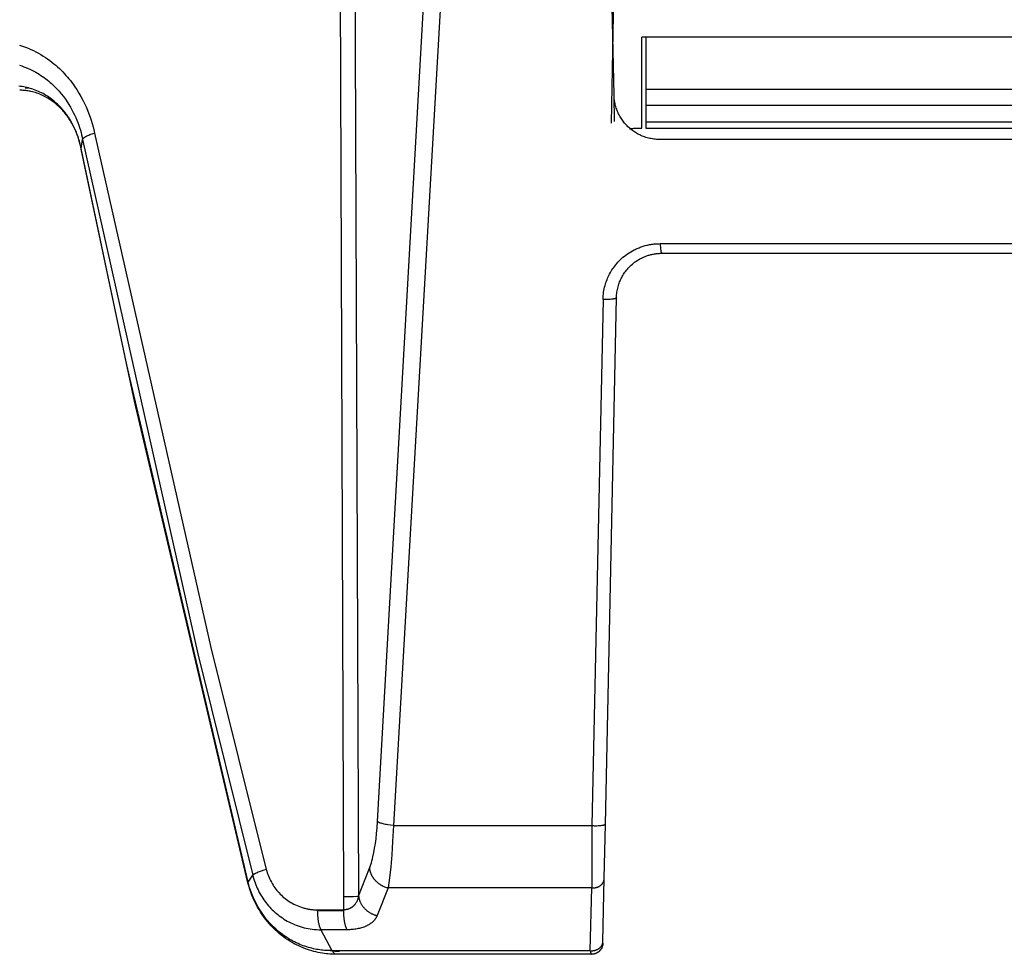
# Model space of a CAD drawing. Header units: millimetres. Extents: x -5878 to -4878, y 4408 to 5408.
# Tile 67 of 119: x -5220 to -5177, y 4846 to 4887. Entities that reach past the tile are written whole.
import ezdxf

# ---------------------------------------------------------------- set-up
doc = ezdxf.new("R2010")
doc.units = ezdxf.units.MM
doc.layers.add('SHOW Mini_Safetyfree Holder', color=7, linetype='Continuous', true_color=0x000000)

msp = doc.modelspace()

# ---------------------------------------------------------------- linework, layer by layer
at = {"layer": 'SHOW Mini_Safetyfree Holder', "color": 18, "lineweight": -3, "true_color": 0x000000}
for points in [[(-5206.184, 4848.63), (-5206.409, 4908.276)], [(-5205.78, 4908.413), (-5205.533, 4848.648)], [(-5194.252, 4892.908), (-5194.432, 4882.612)], [(-5204.7, 4851.921), (-5202.644, 4888.537)], [(-5201.914, 4888.363), (-5204.008, 4851.747)], [(-5194.311, 4883.854), (-5194.406, 4888.363)], [(-5193.098, 4882.396), (-5193.097, 4886.396)], [(-5161.235, 4886.396), (-5193.097, 4886.396)], [(-5192.916, 4886.396), (-5192.916, 4884.096)], [(-5220.426, 4886.043), (-5220.299, 4886.001), (-5220.175, 4885.955), (-5220.054, 4885.907), (-5219.936, 4885.855), (-5219.821, 4885.801), (-5219.71, 4885.745), (-5219.601, 4885.686), (-5219.496, 4885.625), (-5219.394, 4885.563), (-5219.294, 4885.498), (-5219.198, 4885.432), (-5219.105, 4885.365), (-5219.015, 4885.296), (-5218.927, 4885.226), (-5218.842, 4885.155), (-5218.76, 4885.082), (-5218.681, 4885.009), (-5218.605, 4884.935), (-5218.53, 4884.861), (-5218.459, 4884.786), (-5218.39, 4884.71), (-5218.323, 4884.633), (-5218.259, 4884.557), (-5218.197, 4884.48), (-5218.137, 4884.403), (-5218.079, 4884.325), (-5218.024, 4884.248), (-5217.971, 4884.17), (-5217.919, 4884.093), (-5217.822, 4883.937), (-5217.732, 4883.783), (-5217.65, 4883.629), (-5217.574, 4883.477), (-5217.504, 4883.326), (-5217.44, 4883.176), (-5217.382, 4883.028), (-5217.329, 4882.882), (-5217.282, 4882.737), (-5217.239, 4882.594), (-5217.202, 4882.454), (-5217.168, 4882.315), (-5217.139, 4882.178)], [(-5220.43, 4885.159), (-5220.334, 4885.128), (-5220.24, 4885.094), (-5220.149, 4885.058), (-5220.059, 4885.021), (-5219.972, 4884.981), (-5219.886, 4884.94), (-5219.803, 4884.897), (-5219.722, 4884.853), (-5219.643, 4884.807), (-5219.566, 4884.761), (-5219.492, 4884.712), (-5219.419, 4884.663), (-5219.348, 4884.613), (-5219.279, 4884.562), (-5219.212, 4884.51), (-5219.147, 4884.458), (-5219.084, 4884.404), (-5219.023, 4884.35), (-5218.964, 4884.295), (-5218.906, 4884.24), (-5218.85, 4884.184), (-5218.796, 4884.128), (-5218.743, 4884.072), (-5218.692, 4884.015), (-5218.643, 4883.957), (-5218.595, 4883.9), (-5218.504, 4883.784), (-5218.419, 4883.668), (-5218.339, 4883.551), (-5218.264, 4883.435), (-5218.194, 4883.318), (-5218.129, 4883.202), (-5218.069, 4883.087), (-5218.013, 4882.972), (-5217.962, 4882.859), (-5217.914, 4882.747), (-5217.87, 4882.636), (-5217.83, 4882.526), (-5217.794, 4882.418), (-5217.76, 4882.311), (-5217.73, 4882.205), (-5217.704, 4882.101), (-5217.68, 4881.998), (-5217.659, 4881.897)], [(-5217.725, 4881.495), (-5217.738, 4881.562), (-5217.752, 4881.629), (-5217.767, 4881.695), (-5217.784, 4881.761), (-5217.801, 4881.827), (-5217.82, 4881.892), (-5217.84, 4881.957), (-5217.862, 4882.021), (-5217.884, 4882.085), (-5217.907, 4882.148), (-5217.932, 4882.211), (-5217.958, 4882.273), (-5217.984, 4882.335), (-5218.012, 4882.396), (-5218.041, 4882.456), (-5218.07, 4882.515), (-5218.101, 4882.574), (-5218.132, 4882.632), (-5218.165, 4882.689), (-5218.198, 4882.745), (-5218.232, 4882.8), (-5218.267, 4882.855), (-5218.303, 4882.909), (-5218.34, 4882.962), (-5218.378, 4883.014), (-5218.417, 4883.065), (-5218.456, 4883.116), (-5218.497, 4883.166), (-5218.539, 4883.215), (-5218.582, 4883.264), (-5218.626, 4883.312), (-5218.672, 4883.359), (-5218.718, 4883.406), (-5218.766, 4883.452), (-5218.816, 4883.498), (-5218.866, 4883.542), (-5218.919, 4883.587), (-5218.973, 4883.63), (-5219.029, 4883.673), (-5219.086, 4883.714), (-5219.145, 4883.755), (-5219.207, 4883.796), (-5219.269, 4883.835), (-5219.334, 4883.873), (-5219.399, 4883.909), (-5219.466, 4883.944), (-5219.534, 4883.978), (-5219.604, 4884.009), (-5219.674, 4884.039), (-5219.745, 4884.067), (-5219.817, 4884.093), (-5219.889, 4884.117), (-5219.961, 4884.139), (-5220.033, 4884.159), (-5220.105, 4884.177), (-5220.177, 4884.193), (-5220.248, 4884.206), (-5220.318, 4884.218), (-5220.388, 4884.228), (-5220.458, 4884.235)], [(-5217.725, 4881.476), (-5217.744, 4881.578), (-5217.767, 4881.678), (-5217.792, 4881.777), (-5217.82, 4881.875), (-5217.84, 4881.94), (-5217.862, 4882.004), (-5217.884, 4882.068), (-5217.908, 4882.131), (-5217.933, 4882.193), (-5217.959, 4882.255), (-5217.985, 4882.316), (-5218.013, 4882.376), (-5218.042, 4882.435), (-5218.071, 4882.493), (-5218.101, 4882.55), (-5218.133, 4882.607), (-5218.165, 4882.662), (-5218.198, 4882.717), (-5218.232, 4882.771), (-5218.266, 4882.824), (-5218.302, 4882.876), (-5218.339, 4882.928), (-5218.376, 4882.978), (-5218.414, 4883.027), (-5218.453, 4883.075), (-5218.493, 4883.123), (-5218.533, 4883.169), (-5218.574, 4883.214), (-5218.619, 4883.261), (-5218.664, 4883.307), (-5218.711, 4883.351), (-5218.758, 4883.394), (-5218.805, 4883.436), (-5218.854, 4883.477), (-5218.903, 4883.516), (-5218.952, 4883.554), (-5219.009, 4883.595), (-5219.065, 4883.634), (-5219.123, 4883.671), (-5219.181, 4883.707), (-5219.24, 4883.741), (-5219.299, 4883.773), (-5219.359, 4883.804), (-5219.419, 4883.833), (-5219.482, 4883.861), (-5219.545, 4883.887), (-5219.609, 4883.911), (-5219.673, 4883.934), (-5219.737, 4883.954), (-5219.802, 4883.973), (-5219.866, 4883.99), (-5219.932, 4884.005), (-5219.972, 4884.013), (-5220.013, 4884.021), (-5220.064, 4884.029), (-5220.108, 4884.036), (-5220.153, 4884.042), (-5220.198, 4884.046), (-5220.243, 4884.05), (-5220.288, 4884.053), (-5220.333, 4884.055), (-5220.378, 4884.056), (-5220.424, 4884.057)], [(-5220.19, 4884.165), (-5220.117, 4884.164), (-5220.043, 4884.162)], [(-5192.916, 4884.096), (-5192.916, 4883.397)], [(-5161.416, 4884.096), (-5192.916, 4884.096)], [(-5194.287, 4882.692), (-5194.311, 4883.854)], [(-5192.312, 4881.896), (-5192.376, 4881.897), (-5192.44, 4881.9), (-5192.503, 4881.905), (-5192.565, 4881.912), (-5192.626, 4881.921), (-5192.686, 4881.931), (-5192.745, 4881.943), (-5192.803, 4881.957), (-5192.86, 4881.972), (-5192.916, 4881.989), (-5192.97, 4882.007), (-5193.024, 4882.027), (-5193.076, 4882.048), (-5193.128, 4882.07), (-5193.178, 4882.093), (-5193.227, 4882.118), (-5193.275, 4882.143), (-5193.322, 4882.17), (-5193.368, 4882.198), (-5193.413, 4882.227), (-5193.457, 4882.256), (-5193.501, 4882.287), (-5193.543, 4882.319), (-5193.584, 4882.353), (-5193.624, 4882.387), (-5193.664, 4882.422), (-5193.702, 4882.458), (-5193.74, 4882.495), (-5193.776, 4882.533), (-5193.812, 4882.573), (-5193.846, 4882.613), (-5193.88, 4882.654), (-5193.913, 4882.697), (-5193.944, 4882.74), (-5193.975, 4882.785), (-5194.004, 4882.83), (-5194.033, 4882.877), (-5194.06, 4882.924), (-5194.085, 4882.971), (-5194.11, 4883.02), (-5194.133, 4883.069), (-5194.155, 4883.119), (-5194.175, 4883.169), (-5194.194, 4883.22), (-5194.212, 4883.271), (-5194.228, 4883.323), (-5194.243, 4883.375), (-5194.256, 4883.428), (-5194.268, 4883.48), (-5194.279, 4883.533), (-5194.288, 4883.586), (-5194.295, 4883.64), (-5194.302, 4883.693), (-5194.306, 4883.747), (-5194.31, 4883.8), (-5194.311, 4883.854)], [(-5192.916, 4883.397), (-5161.416, 4883.397)], [(-5192.916, 4883.397), (-5192.916, 4882.671)], [(-5192.916, 4882.671), (-5161.416, 4882.671)], [(-5192.916, 4882.671), (-5192.916, 4882.467), (-5192.916, 4882.414), (-5192.916, 4882.4), (-5192.916, 4882.397), (-5192.916, 4882.396), (-5192.916, 4882.396), (-5192.916, 4882.396), (-5192.916, 4882.396), (-5192.916, 4882.396)], [(-5217.659, 4881.897), (-5217.658, 4881.899), (-5217.658, 4881.901), (-5217.657, 4881.902), (-5217.657, 4881.904), (-5217.656, 4881.906), (-5217.656, 4881.908), (-5217.655, 4881.91), (-5217.654, 4881.911), (-5217.653, 4881.913), (-5217.653, 4881.915), (-5217.652, 4881.917), (-5217.651, 4881.919), (-5217.65, 4881.921), (-5217.648, 4881.923), (-5217.647, 4881.925), (-5217.646, 4881.927), (-5217.645, 4881.929), (-5217.643, 4881.931), (-5217.642, 4881.933), (-5217.64, 4881.935), (-5217.637, 4881.939), (-5217.634, 4881.943), (-5217.63, 4881.947), (-5217.626, 4881.951), (-5217.622, 4881.955), (-5217.617, 4881.96), (-5217.612, 4881.964), (-5217.607, 4881.968), (-5217.602, 4881.973), (-5217.596, 4881.977), (-5217.584, 4881.986), (-5217.571, 4881.995), (-5217.557, 4882.004), (-5217.542, 4882.014), (-5217.526, 4882.023), (-5217.51, 4882.032), (-5217.492, 4882.042), (-5217.473, 4882.051), (-5217.433, 4882.07), (-5217.39, 4882.089), (-5217.344, 4882.108), (-5217.295, 4882.126), (-5217.245, 4882.144), (-5217.193, 4882.161), (-5217.139, 4882.178)], [(-5217.139, 4882.178), (-5212.024, 4859.57), (-5209.589, 4849.824)], [(-5193.598, 4882.364), (-5193.56, 4882.372), (-5193.522, 4882.378), (-5193.484, 4882.384), (-5193.446, 4882.388), (-5193.407, 4882.391), (-5193.369, 4882.394), (-5193.33, 4882.395), (-5193.292, 4882.396)], [(-5193.292, 4882.396), (-5193.098, 4882.396)], [(-5192.916, 4882.396), (-5161.416, 4882.396)], [(-5217.725, 4881.495), (-5217.659, 4881.897)], [(-5217.659, 4881.897), (-5212.597, 4859.301), (-5210.186, 4849.563)], [(-5162.02, 4881.896), (-5192.312, 4881.896)], [(-5217.724, 4881.476), (-5217.725, 4881.478), (-5217.725, 4881.479), (-5217.725, 4881.48), (-5217.725, 4881.481), (-5217.725, 4881.482), (-5217.725, 4881.483), (-5217.725, 4881.484), (-5217.725, 4881.485), (-5217.725, 4881.487), (-5217.725, 4881.488), (-5217.725, 4881.489), (-5217.725, 4881.49), (-5217.725, 4881.493), (-5217.725, 4881.495)], [(-5210.39, 4849.261), (-5215.735, 4872.05), (-5217.725, 4881.495)], [(-5217.724, 4881.475), (-5217.724, 4881.476)], [(-5217.717, 4881.458), (-5217.718, 4881.459), (-5217.719, 4881.46), (-5217.719, 4881.461), (-5217.72, 4881.462), (-5217.72, 4881.463), (-5217.721, 4881.464), (-5217.721, 4881.465), (-5217.722, 4881.466), (-5217.722, 4881.467), (-5217.722, 4881.468), (-5217.723, 4881.47), (-5217.723, 4881.471), (-5217.723, 4881.472), (-5217.724, 4881.473), (-5217.724, 4881.474), (-5217.724, 4881.475)], [(-5210.396, 4849.238), (-5215.38, 4870.4), (-5217.724, 4881.475)], [(-5194.797, 4874.87), (-5194.794, 4874.951), (-5194.788, 4875.031), (-5194.78, 4875.11), (-5194.77, 4875.186), (-5194.757, 4875.261), (-5194.743, 4875.335), (-5194.727, 4875.406), (-5194.709, 4875.476), (-5194.689, 4875.544), (-5194.668, 4875.611), (-5194.645, 4875.676), (-5194.621, 4875.74), (-5194.595, 4875.802), (-5194.567, 4875.864), (-5194.538, 4875.924), (-5194.507, 4875.984), (-5194.474, 4876.044), (-5194.44, 4876.103), (-5194.404, 4876.161), (-5194.365, 4876.219), (-5194.325, 4876.276), (-5194.283, 4876.333), (-5194.238, 4876.39), (-5194.191, 4876.446), (-5194.142, 4876.502), (-5194.09, 4876.557), (-5194.036, 4876.611), (-5193.979, 4876.664), (-5193.919, 4876.717), (-5193.857, 4876.768), (-5193.791, 4876.818), (-5193.723, 4876.867), (-5193.652, 4876.915), (-5193.577, 4876.961), (-5193.5, 4877.005), (-5193.421, 4877.047), (-5193.38, 4877.067), (-5193.338, 4877.087), (-5193.296, 4877.105), (-5193.254, 4877.124), (-5193.21, 4877.141), (-5193.167, 4877.158), (-5193.122, 4877.174), (-5193.077, 4877.19), (-5193.032, 4877.205), (-5192.986, 4877.219), (-5192.94, 4877.232), (-5192.893, 4877.244), (-5192.845, 4877.255), (-5192.797, 4877.266), (-5192.748, 4877.275), (-5192.699, 4877.284), (-5192.649, 4877.292), (-5192.599, 4877.298), (-5192.548, 4877.304), (-5192.496, 4877.309), (-5192.444, 4877.313), (-5192.392, 4877.315), (-5192.338, 4877.317), (-5192.284, 4877.318)], [(-5192.284, 4877.318), (-5162.047, 4877.318)], [(-5192.284, 4877.318), (-5192.281, 4877.237), (-5192.276, 4877.157), (-5192.272, 4877.118), (-5192.268, 4877.082), (-5192.263, 4877.047), (-5192.258, 4877.016), (-5192.255, 4877.001), (-5192.252, 4876.987), (-5192.249, 4876.975), (-5192.246, 4876.963), (-5192.243, 4876.952), (-5192.24, 4876.942), (-5192.238, 4876.937), (-5192.237, 4876.933), (-5192.235, 4876.929), (-5192.233, 4876.925), (-5192.232, 4876.921), (-5192.23, 4876.918), (-5192.228, 4876.915), (-5192.228, 4876.913), (-5192.227, 4876.912), (-5192.226, 4876.911), (-5192.225, 4876.909), (-5192.224, 4876.908), (-5192.223, 4876.907), (-5192.223, 4876.906), (-5192.222, 4876.905), (-5192.221, 4876.904), (-5192.22, 4876.903), (-5192.219, 4876.902), (-5192.219, 4876.902), (-5192.219, 4876.901), (-5192.218, 4876.901), (-5192.218, 4876.9), (-5192.217, 4876.9), (-5192.217, 4876.9), (-5192.216, 4876.899), (-5192.216, 4876.899), (-5192.216, 4876.899), (-5192.215, 4876.899), (-5192.215, 4876.898), (-5192.214, 4876.898), (-5192.214, 4876.898), (-5192.214, 4876.898), (-5192.213, 4876.897), (-5192.213, 4876.897), (-5192.212, 4876.897), (-5192.212, 4876.897), (-5192.212, 4876.897), (-5192.211, 4876.897), (-5192.211, 4876.896), (-5192.21, 4876.896), (-5192.21, 4876.896), (-5192.21, 4876.896), (-5192.209, 4876.896), (-5192.209, 4876.896), (-5192.208, 4876.896), (-5192.208, 4876.896), (-5192.208, 4876.896), (-5192.207, 4876.896)], [(-5194.207, 4874.938), (-5194.204, 4875.002), (-5194.2, 4875.066), (-5194.193, 4875.128), (-5194.185, 4875.19), (-5194.175, 4875.25), (-5194.164, 4875.309), (-5194.151, 4875.367), (-5194.137, 4875.423), (-5194.121, 4875.477), (-5194.104, 4875.531), (-5194.086, 4875.583), (-5194.067, 4875.634), (-5194.046, 4875.684), (-5194.024, 4875.733), (-5194.001, 4875.781), (-5193.976, 4875.829), (-5193.95, 4875.877), (-5193.923, 4875.924), (-5193.894, 4875.971), (-5193.863, 4876.017), (-5193.831, 4876.063), (-5193.798, 4876.108), (-5193.762, 4876.154), (-5193.725, 4876.199), (-5193.686, 4876.243), (-5193.644, 4876.287), (-5193.601, 4876.33), (-5193.556, 4876.373), (-5193.508, 4876.415), (-5193.458, 4876.456), (-5193.406, 4876.497), (-5193.352, 4876.536), (-5193.296, 4876.574), (-5193.237, 4876.61), (-5193.175, 4876.646), (-5193.144, 4876.663), (-5193.112, 4876.679), (-5193.08, 4876.695), (-5193.047, 4876.711), (-5193.013, 4876.726), (-5192.979, 4876.741), (-5192.945, 4876.755), (-5192.91, 4876.768), (-5192.874, 4876.781), (-5192.838, 4876.794), (-5192.802, 4876.805), (-5192.765, 4876.817), (-5192.728, 4876.827), (-5192.69, 4876.837), (-5192.652, 4876.846), (-5192.613, 4876.854), (-5192.574, 4876.862), (-5192.535, 4876.869), (-5192.495, 4876.875), (-5192.455, 4876.881), (-5192.415, 4876.885), (-5192.374, 4876.889), (-5192.333, 4876.892), (-5192.291, 4876.894), (-5192.249, 4876.895), (-5192.207, 4876.896)], [(-5192.207, 4876.896), (-5162.124, 4876.896)], [(-5194.797, 4874.87), (-5195.288, 4851.747)], [(-5194.207, 4874.938), (-5194.207, 4874.938), (-5194.207, 4874.937), (-5194.207, 4874.937), (-5194.207, 4874.937), (-5194.207, 4874.936), (-5194.207, 4874.936), (-5194.207, 4874.936), (-5194.207, 4874.936), (-5194.207, 4874.935), (-5194.207, 4874.935), (-5194.207, 4874.935), (-5194.207, 4874.935), (-5194.207, 4874.934), (-5194.207, 4874.934), (-5194.207, 4874.934), (-5194.208, 4874.933), (-5194.208, 4874.933), (-5194.208, 4874.933), (-5194.208, 4874.933), (-5194.208, 4874.932), (-5194.208, 4874.932), (-5194.208, 4874.932), (-5194.208, 4874.931), (-5194.209, 4874.931), (-5194.209, 4874.93), (-5194.209, 4874.93), (-5194.21, 4874.929), (-5194.21, 4874.929), (-5194.211, 4874.928), (-5194.211, 4874.928), (-5194.211, 4874.927), (-5194.212, 4874.926), (-5194.212, 4874.926), (-5194.213, 4874.925), (-5194.214, 4874.925), (-5194.214, 4874.924), (-5194.215, 4874.924), (-5194.215, 4874.923), (-5194.216, 4874.923), (-5194.217, 4874.922), (-5194.217, 4874.922), (-5194.219, 4874.921), (-5194.22, 4874.92), (-5194.222, 4874.918), (-5194.224, 4874.917), (-5194.225, 4874.916), (-5194.227, 4874.915), (-5194.229, 4874.914), (-5194.231, 4874.913), (-5194.234, 4874.912), (-5194.238, 4874.91), (-5194.243, 4874.908), (-5194.249, 4874.906), (-5194.255, 4874.904), (-5194.261, 4874.902), (-5194.267, 4874.901), (-5194.281, 4874.897), (-5194.296, 4874.893), (-5194.312, 4874.89), (-5194.33, 4874.887), (-5194.348, 4874.884), (-5194.387, 4874.879), (-5194.43, 4874.875), (-5194.477, 4874.871), (-5194.528, 4874.869), (-5194.58, 4874.867), (-5194.635, 4874.866), (-5194.69, 4874.867), (-5194.744, 4874.868), (-5194.797, 4874.87)], [(-5194.691, 4851.815), (-5194.207, 4874.938)], [(-5205.057, 4849.87), (-5205.028, 4849.948), (-5205.001, 4850.03), (-5204.975, 4850.114), (-5204.95, 4850.201), (-5204.927, 4850.289), (-5204.905, 4850.379), (-5204.865, 4850.563), (-5204.829, 4850.754), (-5204.797, 4850.954), (-5204.768, 4851.165), (-5204.742, 4851.393), (-5204.719, 4851.645), (-5204.7, 4851.921)], [(-5204.008, 4851.747), (-5204.13, 4851.762), (-5204.248, 4851.78), (-5204.305, 4851.789), (-5204.359, 4851.8), (-5204.41, 4851.811), (-5204.459, 4851.822), (-5204.503, 4851.834), (-5204.544, 4851.846), (-5204.563, 4851.853), (-5204.581, 4851.859), (-5204.598, 4851.865), (-5204.614, 4851.871), (-5204.628, 4851.878), (-5204.642, 4851.884), (-5204.654, 4851.89), (-5204.66, 4851.893), (-5204.666, 4851.896), (-5204.671, 4851.899), (-5204.676, 4851.903), (-5204.681, 4851.906), (-5204.685, 4851.909), (-5204.689, 4851.912), (-5204.693, 4851.915), (-5204.697, 4851.918), (-5204.699, 4851.919), (-5204.7, 4851.921)], [(-5204.008, 4851.747), (-5204.038, 4851.044), (-5204.075, 4850.458), (-5204.12, 4849.936), (-5204.174, 4849.454), (-5204.206, 4849.226), (-5204.241, 4849.012)], [(-5204.008, 4851.747), (-5195.288, 4851.747)], [(-5195.288, 4851.747), (-5195.295, 4849.012)], [(-5195.288, 4851.747), (-5195.234, 4851.745), (-5195.179, 4851.743), (-5195.124, 4851.743), (-5195.069, 4851.743), (-5195.016, 4851.745), (-5194.965, 4851.748), (-5194.918, 4851.751), (-5194.874, 4851.755), (-5194.834, 4851.761), (-5194.816, 4851.763), (-5194.798, 4851.767), (-5194.782, 4851.77), (-5194.766, 4851.773), (-5194.752, 4851.777), (-5194.746, 4851.779), (-5194.74, 4851.781), (-5194.734, 4851.783), (-5194.728, 4851.785), (-5194.723, 4851.787), (-5194.718, 4851.789), (-5194.716, 4851.79), (-5194.714, 4851.791), (-5194.712, 4851.792), (-5194.71, 4851.793), (-5194.708, 4851.794), (-5194.706, 4851.795), (-5194.705, 4851.796), (-5194.703, 4851.797), (-5194.702, 4851.798), (-5194.701, 4851.799), (-5194.7, 4851.799), (-5194.7, 4851.8), (-5194.699, 4851.8), (-5194.699, 4851.801), (-5194.698, 4851.802), (-5194.697, 4851.802), (-5194.697, 4851.803), (-5194.696, 4851.803), (-5194.696, 4851.804), (-5194.695, 4851.804), (-5194.695, 4851.805), (-5194.695, 4851.805), (-5194.694, 4851.806), (-5194.694, 4851.806), (-5194.693, 4851.807), (-5194.693, 4851.808), (-5194.693, 4851.808), (-5194.693, 4851.809), (-5194.692, 4851.809), (-5194.692, 4851.809), (-5194.692, 4851.809), (-5194.692, 4851.81), (-5194.692, 4851.81), (-5194.692, 4851.81), (-5194.692, 4851.811), (-5194.692, 4851.811), (-5194.692, 4851.811), (-5194.692, 4851.811), (-5194.692, 4851.812), (-5194.691, 4851.812), (-5194.691, 4851.812), (-5194.691, 4851.812), (-5194.691, 4851.813), (-5194.691, 4851.813), (-5194.691, 4851.813), (-5194.691, 4851.814), (-5194.691, 4851.814), (-5194.691, 4851.814), (-5194.691, 4851.814), (-5194.691, 4851.815)], [(-5194.741, 4849.422), (-5194.691, 4851.815)], [(-5209.589, 4849.824), (-5209.701, 4849.788), (-5209.809, 4849.751), (-5209.908, 4849.714), (-5209.953, 4849.696), (-5209.995, 4849.678), (-5210.033, 4849.661), (-5210.067, 4849.644), (-5210.083, 4849.636), (-5210.098, 4849.628), (-5210.111, 4849.621), (-5210.124, 4849.613), (-5210.135, 4849.606), (-5210.146, 4849.599), (-5210.15, 4849.596), (-5210.155, 4849.593), (-5210.159, 4849.589), (-5210.163, 4849.586), (-5210.167, 4849.583), (-5210.17, 4849.58), (-5210.174, 4849.577), (-5210.177, 4849.574), (-5210.178, 4849.573), (-5210.179, 4849.571), (-5210.18, 4849.57), (-5210.182, 4849.568), (-5210.183, 4849.567), (-5210.184, 4849.566), (-5210.185, 4849.564), (-5210.186, 4849.563)], [(-5209.589, 4849.824), (-5209.568, 4849.749), (-5209.546, 4849.675), (-5209.522, 4849.603), (-5209.495, 4849.533), (-5209.466, 4849.464), (-5209.436, 4849.396), (-5209.403, 4849.329), (-5209.368, 4849.263), (-5209.332, 4849.199), (-5209.293, 4849.136), (-5209.253, 4849.075), (-5209.211, 4849.014), (-5209.167, 4848.955), (-5209.122, 4848.898), (-5209.075, 4848.842), (-5209.027, 4848.788), (-5208.977, 4848.736), (-5208.926, 4848.685), (-5208.873, 4848.636), (-5208.819, 4848.588), (-5208.762, 4848.542), (-5208.704, 4848.498), (-5208.643, 4848.455), (-5208.58, 4848.413), (-5208.515, 4848.373), (-5208.448, 4848.335), (-5208.379, 4848.298), (-5208.308, 4848.264), (-5208.235, 4848.231), (-5208.16, 4848.201), (-5208.084, 4848.172), (-5208.007, 4848.147), (-5207.968, 4848.135), (-5207.929, 4848.124), (-5207.89, 4848.114), (-5207.85, 4848.104), (-5207.81, 4848.095), (-5207.769, 4848.086), (-5207.729, 4848.079), (-5207.688, 4848.072), (-5207.646, 4848.066), (-5207.605, 4848.06), (-5207.563, 4848.056), (-5207.52, 4848.052), (-5207.478, 4848.049), (-5207.434, 4848.046), (-5207.391, 4848.045), (-5207.347, 4848.044)], [(-5205.533, 4848.648), (-5205.057, 4849.87)], [(-5205.057, 4849.87), (-5205.055, 4849.853), (-5205.053, 4849.836), (-5205.051, 4849.819), (-5205.048, 4849.802), (-5205.044, 4849.785), (-5205.04, 4849.768), (-5205.036, 4849.751), (-5205.032, 4849.734), (-5205.027, 4849.716), (-5205.021, 4849.699), (-5205.015, 4849.681), (-5205.009, 4849.664), (-5205.003, 4849.647), (-5204.996, 4849.629), (-5204.988, 4849.612), (-5204.98, 4849.595), (-5204.972, 4849.577), (-5204.963, 4849.56), (-5204.954, 4849.543), (-5204.945, 4849.526), (-5204.935, 4849.509), (-5204.924, 4849.492), (-5204.913, 4849.475), (-5204.902, 4849.459), (-5204.891, 4849.442), (-5204.879, 4849.426), (-5204.867, 4849.41), (-5204.854, 4849.394), (-5204.841, 4849.378), (-5204.827, 4849.363), (-5204.814, 4849.348), (-5204.8, 4849.332), (-5204.785, 4849.318), (-5204.77, 4849.303), (-5204.755, 4849.289), (-5204.74, 4849.275), (-5204.724, 4849.261), (-5204.709, 4849.247), (-5204.692, 4849.234), (-5204.676, 4849.221), (-5204.659, 4849.209), (-5204.643, 4849.196), (-5204.625, 4849.184), (-5204.608, 4849.173), (-5204.591, 4849.161), (-5204.573, 4849.15), (-5204.555, 4849.14), (-5204.537, 4849.129), (-5204.519, 4849.119), (-5204.501, 4849.11), (-5204.483, 4849.101), (-5204.464, 4849.092), (-5204.427, 4849.075), (-5204.39, 4849.06), (-5204.353, 4849.046), (-5204.315, 4849.033), (-5204.278, 4849.022), (-5204.241, 4849.012)], [(-5210.39, 4849.261), (-5210.186, 4849.563)], [(-5210.186, 4849.563), (-5210.163, 4849.478), (-5210.139, 4849.395), (-5210.112, 4849.312), (-5210.083, 4849.231), (-5210.052, 4849.15), (-5210.02, 4849.071), (-5209.985, 4848.994), (-5209.949, 4848.917), (-5209.911, 4848.842), (-5209.871, 4848.768), (-5209.829, 4848.695), (-5209.786, 4848.624), (-5209.741, 4848.555), (-5209.695, 4848.486), (-5209.647, 4848.42), (-5209.597, 4848.354), (-5209.546, 4848.291), (-5209.494, 4848.228), (-5209.44, 4848.168), (-5209.385, 4848.108), (-5209.328, 4848.051), (-5209.269, 4847.994), (-5209.209, 4847.939), (-5209.147, 4847.886), (-5209.084, 4847.834), (-5209.019, 4847.783), (-5208.952, 4847.734), (-5208.884, 4847.687), (-5208.814, 4847.641), (-5208.742, 4847.597), (-5208.669, 4847.554), (-5208.593, 4847.514), (-5208.516, 4847.475), (-5208.437, 4847.438), (-5208.356, 4847.403), (-5208.274, 4847.37), (-5208.19, 4847.339), (-5208.105, 4847.311), (-5208.019, 4847.285), (-5207.931, 4847.261), (-5207.842, 4847.24), (-5207.753, 4847.222), (-5207.662, 4847.206), (-5207.57, 4847.193), (-5207.477, 4847.183), (-5207.384, 4847.176), (-5207.289, 4847.171), (-5207.194, 4847.17)], [(-5195.295, 4849.012), (-5195.283, 4849.011), (-5195.27, 4849.011), (-5195.257, 4849.01), (-5195.244, 4849.01), (-5195.232, 4849.01), (-5195.219, 4849.01), (-5195.206, 4849.011), (-5195.193, 4849.011), (-5195.18, 4849.013), (-5195.167, 4849.014), (-5195.154, 4849.016), (-5195.141, 4849.018), (-5195.128, 4849.02), (-5195.115, 4849.023), (-5195.103, 4849.025), (-5195.09, 4849.029), (-5195.078, 4849.032), (-5195.065, 4849.036), (-5195.053, 4849.04), (-5195.041, 4849.044), (-5195.029, 4849.048), (-5195.017, 4849.053), (-5195.005, 4849.058), (-5194.994, 4849.063), (-5194.983, 4849.069), (-5194.972, 4849.075), (-5194.961, 4849.081), (-5194.95, 4849.087), (-5194.94, 4849.093), (-5194.93, 4849.1), (-5194.92, 4849.106), (-5194.911, 4849.113), (-5194.901, 4849.12), (-5194.892, 4849.128), (-5194.883, 4849.135), (-5194.874, 4849.143), (-5194.866, 4849.151), (-5194.857, 4849.159), (-5194.849, 4849.168), (-5194.841, 4849.177), (-5194.833, 4849.185), (-5194.826, 4849.194), (-5194.819, 4849.204), (-5194.812, 4849.213), (-5194.805, 4849.223), (-5194.799, 4849.232), (-5194.793, 4849.242), (-5194.787, 4849.252), (-5194.782, 4849.262), (-5194.777, 4849.273), (-5194.772, 4849.283), (-5194.768, 4849.294), (-5194.764, 4849.304), (-5194.76, 4849.315), (-5194.757, 4849.325), (-5194.754, 4849.336), (-5194.751, 4849.347), (-5194.748, 4849.358), (-5194.746, 4849.368), (-5194.745, 4849.379), (-5194.743, 4849.39), (-5194.742, 4849.401), (-5194.742, 4849.411), (-5194.741, 4849.422)], [(-5194.799, 4846.66), (-5194.741, 4849.422)], [(-5206.542, 4846.091), (-5206.608, 4846.092), (-5206.673, 4846.094), (-5206.739, 4846.097), (-5206.804, 4846.101), (-5206.885, 4846.107), (-5206.966, 4846.116), (-5207.046, 4846.126), (-5207.127, 4846.138), (-5207.221, 4846.154), (-5207.315, 4846.172), (-5207.408, 4846.193), (-5207.501, 4846.217), (-5207.593, 4846.242), (-5207.685, 4846.27), (-5207.776, 4846.3), (-5207.866, 4846.332), (-5207.967, 4846.372), (-5208.067, 4846.414), (-5208.166, 4846.459), (-5208.264, 4846.507), (-5208.361, 4846.557), (-5208.456, 4846.611), (-5208.549, 4846.667), (-5208.642, 4846.725), (-5208.74, 4846.792), (-5208.836, 4846.861), (-5208.931, 4846.934), (-5209.023, 4847.009), (-5209.113, 4847.088), (-5209.201, 4847.168), (-5209.286, 4847.252), (-5209.37, 4847.338), (-5209.455, 4847.433), (-5209.539, 4847.531), (-5209.619, 4847.631), (-5209.696, 4847.733), (-5209.77, 4847.838), (-5209.841, 4847.946), (-5209.909, 4848.056), (-5209.973, 4848.168), (-5210.041, 4848.294), (-5210.105, 4848.423), (-5210.164, 4848.554), (-5210.219, 4848.687), (-5210.27, 4848.823), (-5210.317, 4848.96), (-5210.359, 4849.098), (-5210.396, 4849.238)], [(-5206.709, 4846.251), (-5206.772, 4846.251), (-5206.836, 4846.252), (-5206.901, 4846.255), (-5206.966, 4846.258), (-5207.033, 4846.263), (-5207.101, 4846.269), (-5207.169, 4846.277), (-5207.238, 4846.286), (-5207.308, 4846.297), (-5207.379, 4846.309), (-5207.45, 4846.323), (-5207.522, 4846.338), (-5207.595, 4846.355), (-5207.668, 4846.374), (-5207.741, 4846.395), (-5207.816, 4846.418), (-5207.891, 4846.442), (-5207.966, 4846.469), (-5208.042, 4846.498), (-5208.118, 4846.528), (-5208.194, 4846.561), (-5208.271, 4846.597), (-5208.348, 4846.634), (-5208.424, 4846.674), (-5208.501, 4846.716), (-5208.578, 4846.761), (-5208.655, 4846.808), (-5208.732, 4846.857), (-5208.808, 4846.909), (-5208.883, 4846.964), (-5208.958, 4847.02), (-5209.032, 4847.08), (-5209.106, 4847.141), (-5209.178, 4847.206), (-5209.25, 4847.272), (-5209.32, 4847.341), (-5209.389, 4847.413), (-5209.457, 4847.486), (-5209.524, 4847.563), (-5209.589, 4847.641), (-5209.653, 4847.722), (-5209.715, 4847.806), (-5209.776, 4847.892), (-5209.835, 4847.98), (-5209.893, 4848.071), (-5209.949, 4848.165), (-5210.003, 4848.262), (-5210.055, 4848.362), (-5210.105, 4848.465), (-5210.154, 4848.57), (-5210.2, 4848.679), (-5210.243, 4848.79), (-5210.284, 4848.904), (-5210.323, 4849.02), (-5210.358, 4849.14), (-5210.39, 4849.261)], [(-5204.241, 4849.012), (-5204.723, 4847.79)], [(-5195.295, 4849.012), (-5204.241, 4849.012)], [(-5195.356, 4846.251), (-5195.295, 4849.012)], [(-5205.533, 4848.648), (-5205.54, 4848.619), (-5205.547, 4848.59), (-5205.555, 4848.563), (-5205.563, 4848.536), (-5205.572, 4848.509), (-5205.582, 4848.483), (-5205.593, 4848.458), (-5205.604, 4848.433), (-5205.615, 4848.409), (-5205.628, 4848.386), (-5205.64, 4848.364), (-5205.654, 4848.342), (-5205.668, 4848.321), (-5205.682, 4848.3), (-5205.69, 4848.29), (-5205.698, 4848.281), (-5205.705, 4848.271), (-5205.713, 4848.262), (-5205.721, 4848.253), (-5205.729, 4848.244), (-5205.737, 4848.235), (-5205.746, 4848.227), (-5205.754, 4848.218), (-5205.762, 4848.21), (-5205.771, 4848.202), (-5205.78, 4848.195), (-5205.789, 4848.187), (-5205.798, 4848.18), (-5205.807, 4848.173), (-5205.816, 4848.166), (-5205.825, 4848.159), (-5205.834, 4848.152), (-5205.844, 4848.146), (-5205.853, 4848.14), (-5205.862, 4848.134), (-5205.872, 4848.128), (-5205.882, 4848.123), (-5205.892, 4848.117), (-5205.901, 4848.112), (-5205.911, 4848.107), (-5205.921, 4848.102), (-5205.931, 4848.098), (-5205.941, 4848.093), (-5205.952, 4848.089), (-5205.962, 4848.085), (-5205.972, 4848.081), (-5205.983, 4848.078), (-5205.993, 4848.074), (-5206.004, 4848.071), (-5206.014, 4848.068), (-5206.025, 4848.065), (-5206.036, 4848.062), (-5206.046, 4848.06), (-5206.057, 4848.057), (-5206.079, 4848.053), (-5206.101, 4848.05), (-5206.123, 4848.048), (-5206.145, 4848.046), (-5206.168, 4848.045), (-5206.19, 4848.044)], [(-5206.19, 4848.044), (-5206.184, 4848.63)], [(-5206.184, 4848.63), (-5205.762, 4848.635), (-5205.616, 4848.641), (-5205.567, 4848.644), (-5205.548, 4848.646), (-5205.54, 4848.647), (-5205.533, 4848.648)], [(-5205.533, 4848.648), (-5205.531, 4848.624), (-5205.527, 4848.6), (-5205.523, 4848.576), (-5205.518, 4848.552), (-5205.513, 4848.528), (-5205.506, 4848.504), (-5205.499, 4848.481), (-5205.492, 4848.457), (-5205.483, 4848.434), (-5205.474, 4848.411), (-5205.464, 4848.388), (-5205.454, 4848.365), (-5205.443, 4848.343), (-5205.431, 4848.32), (-5205.418, 4848.298), (-5205.405, 4848.276), (-5205.391, 4848.255), (-5205.377, 4848.233), (-5205.362, 4848.212), (-5205.346, 4848.191), (-5205.33, 4848.171), (-5205.313, 4848.151), (-5205.296, 4848.131), (-5205.278, 4848.111), (-5205.26, 4848.092), (-5205.241, 4848.074), (-5205.222, 4848.055), (-5205.202, 4848.038), (-5205.181, 4848.02), (-5205.16, 4848.003), (-5205.139, 4847.987), (-5205.117, 4847.971), (-5205.095, 4847.956), (-5205.072, 4847.941), (-5205.049, 4847.927), (-5205.026, 4847.913), (-5205.002, 4847.9), (-5204.978, 4847.888), (-5204.953, 4847.876), (-5204.929, 4847.864), (-5204.904, 4847.853), (-5204.878, 4847.842), (-5204.853, 4847.832), (-5204.827, 4847.823), (-5204.802, 4847.814), (-5204.776, 4847.806), (-5204.75, 4847.798), (-5204.723, 4847.79)], [(-5207.347, 4848.044), (-5207.348, 4848.01)], [(-5207.348, 4848.01), (-5207.347, 4847.933), (-5207.344, 4847.856), (-5207.34, 4847.78), (-5207.333, 4847.705), (-5207.323, 4847.625), (-5207.317, 4847.585), (-5207.311, 4847.547), (-5207.304, 4847.509), (-5207.297, 4847.472), (-5207.289, 4847.437), (-5207.28, 4847.402), (-5207.271, 4847.368), (-5207.262, 4847.336), (-5207.251, 4847.305), (-5207.241, 4847.275), (-5207.23, 4847.247), (-5207.218, 4847.22), (-5207.212, 4847.207), (-5207.206, 4847.194), (-5207.2, 4847.182), (-5207.194, 4847.17)], [(-5207.348, 4848.01), (-5206.19, 4848.01)], [(-5207.347, 4848.044), (-5206.19, 4848.044)], [(-5206.19, 4848.01), (-5206.19, 4848.044)], [(-5206.041, 4847.17), (-5206.047, 4847.182), (-5206.053, 4847.194), (-5206.059, 4847.207), (-5206.065, 4847.22), (-5206.071, 4847.233), (-5206.076, 4847.247), (-5206.086, 4847.275), (-5206.096, 4847.305), (-5206.105, 4847.336), (-5206.114, 4847.369), (-5206.123, 4847.402), (-5206.139, 4847.472), (-5206.153, 4847.547), (-5206.159, 4847.585), (-5206.165, 4847.625), (-5206.17, 4847.665), (-5206.175, 4847.705), (-5206.181, 4847.78), (-5206.185, 4847.856), (-5206.19, 4848.01)], [(-5204.723, 4847.79), (-5204.731, 4847.771), (-5204.74, 4847.753), (-5204.749, 4847.734), (-5204.758, 4847.716), (-5204.768, 4847.698), (-5204.778, 4847.681), (-5204.789, 4847.664), (-5204.801, 4847.647), (-5204.813, 4847.63), (-5204.825, 4847.614), (-5204.838, 4847.598), (-5204.852, 4847.582), (-5204.866, 4847.566), (-5204.88, 4847.551), (-5204.895, 4847.536), (-5204.911, 4847.521), (-5204.926, 4847.507), (-5204.943, 4847.493), (-5204.96, 4847.479), (-5204.977, 4847.465), (-5204.995, 4847.452), (-5205.013, 4847.438), (-5205.032, 4847.426), (-5205.051, 4847.413), (-5205.07, 4847.401), (-5205.09, 4847.389), (-5205.11, 4847.377), (-5205.131, 4847.366), (-5205.152, 4847.355), (-5205.173, 4847.344), (-5205.195, 4847.334), (-5205.217, 4847.324), (-5205.239, 4847.314), (-5205.261, 4847.305), (-5205.307, 4847.287), (-5205.354, 4847.271), (-5205.402, 4847.255), (-5205.451, 4847.242), (-5205.501, 4847.229), (-5205.551, 4847.218), (-5205.603, 4847.208), (-5205.655, 4847.199), (-5205.707, 4847.191), (-5205.761, 4847.185), (-5205.815, 4847.179), (-5205.87, 4847.175), (-5205.926, 4847.172), (-5205.983, 4847.171), (-5206.041, 4847.17)], [(-5207.194, 4847.17), (-5206.709, 4846.251)], [(-5206.041, 4847.17), (-5207.194, 4847.17)], [(-5206.79, 4846.251), (-5206.682, 4846.239), (-5206.575, 4846.23), (-5206.47, 4846.225), (-5206.367, 4846.223)], [(-5206.709, 4846.251), (-5195.356, 4846.251)], [(-5206.542, 4846.091), (-5206.543, 4846.091), (-5206.543, 4846.091), (-5206.544, 4846.091), (-5206.544, 4846.091), (-5206.544, 4846.091), (-5206.545, 4846.091), (-5206.545, 4846.091), (-5206.546, 4846.091), (-5206.546, 4846.091), (-5206.546, 4846.091), (-5206.547, 4846.091), (-5206.547, 4846.091), (-5206.548, 4846.092), (-5206.548, 4846.092), (-5206.548, 4846.092), (-5206.549, 4846.092), (-5206.549, 4846.092), (-5206.549, 4846.092), (-5206.55, 4846.093), (-5206.55, 4846.093), (-5206.551, 4846.093), (-5206.551, 4846.093), (-5206.552, 4846.094), (-5206.553, 4846.094), (-5206.554, 4846.095), (-5206.554, 4846.095), (-5206.555, 4846.096), (-5206.557, 4846.098), (-5206.559, 4846.099), (-5206.573, 4846.112), (-5206.631, 4846.167), (-5206.649, 4846.185), (-5206.669, 4846.205), (-5206.688, 4846.227), (-5206.709, 4846.251)], [(-5195.356, 4846.251), (-5195.343, 4846.25), (-5195.331, 4846.249), (-5195.318, 4846.248), (-5195.305, 4846.248), (-5195.292, 4846.248), (-5195.279, 4846.248), (-5195.266, 4846.248), (-5195.253, 4846.249), (-5195.24, 4846.25), (-5195.227, 4846.252), (-5195.214, 4846.253), (-5195.201, 4846.255), (-5195.188, 4846.257), (-5195.175, 4846.26), (-5195.163, 4846.263), (-5195.15, 4846.266), (-5195.137, 4846.269), (-5195.125, 4846.273), (-5195.113, 4846.277), (-5195.1, 4846.281), (-5195.088, 4846.286), (-5195.077, 4846.29), (-5195.065, 4846.295), (-5195.053, 4846.301), (-5195.042, 4846.306), (-5195.031, 4846.312), (-5195.02, 4846.318), (-5195.01, 4846.324), (-5194.999, 4846.33), (-5194.989, 4846.337), (-5194.979, 4846.344), (-5194.97, 4846.351), (-5194.96, 4846.358), (-5194.951, 4846.365), (-5194.942, 4846.373), (-5194.933, 4846.38), (-5194.924, 4846.388), (-5194.916, 4846.397), (-5194.907, 4846.405), (-5194.9, 4846.414), (-5194.892, 4846.423), (-5194.884, 4846.432), (-5194.877, 4846.441), (-5194.87, 4846.451), (-5194.864, 4846.46), (-5194.857, 4846.47), (-5194.851, 4846.48), (-5194.845, 4846.49), (-5194.84, 4846.5), (-5194.835, 4846.51), (-5194.83, 4846.521), (-5194.826, 4846.531), (-5194.822, 4846.542), (-5194.818, 4846.552), (-5194.815, 4846.563), (-5194.811, 4846.574), (-5194.809, 4846.585), (-5194.806, 4846.595), (-5194.804, 4846.606), (-5194.803, 4846.617), (-5194.801, 4846.628), (-5194.8, 4846.639), (-5194.799, 4846.65), (-5194.799, 4846.66)], [(-5195.356, 4846.251), (-5195.35, 4846.217), (-5195.345, 4846.188), (-5195.342, 4846.174), (-5195.339, 4846.162), (-5195.336, 4846.15), (-5195.333, 4846.14), (-5195.331, 4846.135), (-5195.329, 4846.13), (-5195.328, 4846.126), (-5195.326, 4846.121), (-5195.325, 4846.117), (-5195.323, 4846.114), (-5195.321, 4846.11), (-5195.32, 4846.109), (-5195.319, 4846.107), (-5195.318, 4846.105), (-5195.318, 4846.104), (-5195.317, 4846.103), (-5195.316, 4846.101), (-5195.315, 4846.1), (-5195.314, 4846.099), (-5195.313, 4846.098), (-5195.313, 4846.098), (-5195.313, 4846.097), (-5195.312, 4846.097), (-5195.312, 4846.096), (-5195.311, 4846.096), (-5195.311, 4846.095), (-5195.31, 4846.095), (-5195.31, 4846.094), (-5195.309, 4846.094), (-5195.309, 4846.094), (-5195.308, 4846.093), (-5195.308, 4846.093), (-5195.307, 4846.093), (-5195.307, 4846.092), (-5195.307, 4846.092), (-5195.306, 4846.092), (-5195.306, 4846.092), (-5195.306, 4846.092), (-5195.306, 4846.092), (-5195.305, 4846.092), (-5195.305, 4846.092), (-5195.305, 4846.092), (-5195.305, 4846.091), (-5195.304, 4846.091), (-5195.304, 4846.091), (-5195.304, 4846.091), (-5195.304, 4846.091), (-5195.303, 4846.091), (-5195.303, 4846.091), (-5195.303, 4846.091), (-5195.303, 4846.091), (-5195.302, 4846.091), (-5195.302, 4846.091), (-5195.302, 4846.091), (-5195.302, 4846.091), (-5195.302, 4846.091), (-5195.301, 4846.091), (-5195.301, 4846.091), (-5195.301, 4846.091), (-5195.301, 4846.091)], [(-5194.801, 4846.58), (-5194.801, 4846.577), (-5194.802, 4846.56), (-5194.803, 4846.543), (-5194.805, 4846.526), (-5194.807, 4846.509), (-5194.81, 4846.495), (-5194.813, 4846.482), (-5194.816, 4846.468), (-5194.819, 4846.455), (-5194.823, 4846.442), (-5194.828, 4846.429), (-5194.832, 4846.416), (-5194.837, 4846.403), (-5194.843, 4846.39), (-5194.849, 4846.376), (-5194.855, 4846.363), (-5194.862, 4846.35), (-5194.87, 4846.337), (-5194.877, 4846.325), (-5194.885, 4846.313), (-5194.894, 4846.3), (-5194.902, 4846.289), (-5194.911, 4846.277), (-5194.921, 4846.266), (-5194.93, 4846.255), (-5194.94, 4846.244), (-5194.951, 4846.234), (-5194.961, 4846.223), (-5194.972, 4846.214), (-5194.981, 4846.206), (-5194.99, 4846.199), (-5194.999, 4846.192), (-5195.008, 4846.185), (-5195.017, 4846.179), (-5195.027, 4846.173), (-5195.036, 4846.166), (-5195.046, 4846.161), (-5195.055, 4846.155), (-5195.065, 4846.15), (-5195.075, 4846.144), (-5195.085, 4846.14), (-5195.095, 4846.135), (-5195.106, 4846.13), (-5195.116, 4846.126), (-5195.126, 4846.122), (-5195.137, 4846.118), (-5195.147, 4846.115), (-5195.158, 4846.112), (-5195.169, 4846.109), (-5195.179, 4846.106), (-5195.19, 4846.103), (-5195.201, 4846.101), (-5195.212, 4846.099), (-5195.223, 4846.097), (-5195.234, 4846.095), (-5195.245, 4846.094), (-5195.256, 4846.093), (-5195.267, 4846.092), (-5195.278, 4846.091), (-5195.289, 4846.091), (-5195.301, 4846.091)], [(-5194.801, 4846.581), (-5194.799, 4846.66)], [(-5195.301, 4846.091), (-5206.543, 4846.091)]]:
    msp.add_lwpolyline(points, dxfattribs=at)

doc.saveas('drawing.dxf')
